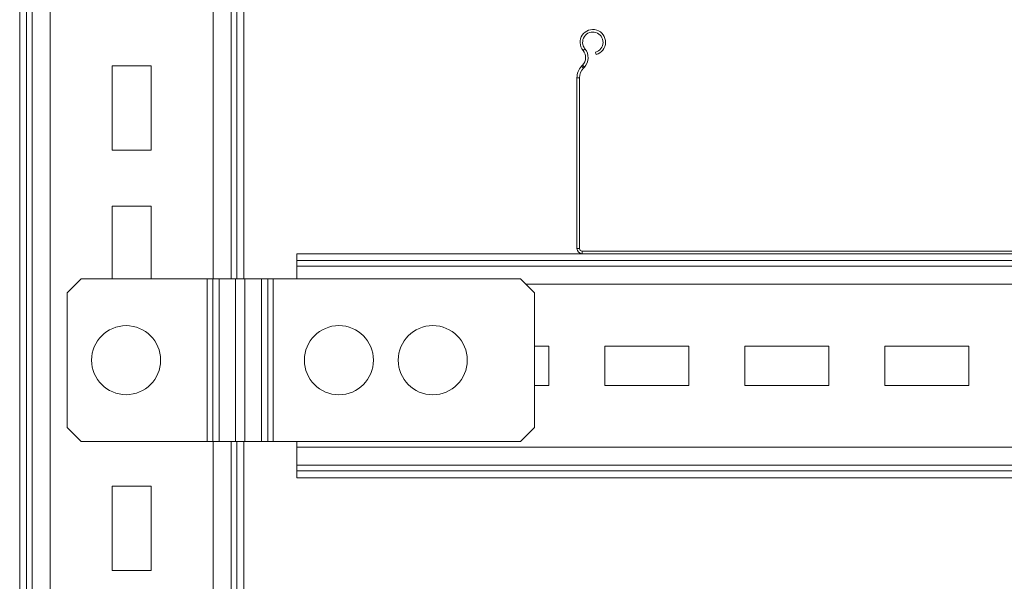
# Model space of a CAD drawing. Header units: millimetres. Extents: x 365 to 1993, y -46 to 1838.
# Tile 41 of 50: x 1258 to 1610, y 1244 to 1445. Entities that reach past the tile are written whole.
import ezdxf

# ---------------------------------------------------------------- set-up
doc = ezdxf.new("R2010")
doc.units = ezdxf.units.MM

msp = doc.modelspace()

# ---------------------------------------------------------------- linework, layer by layer
at = {"color": 7, "linetype": 'Continuous', "lineweight": 15}
for p, q in [((1258.04, 1138.32), (1258.04, 1838.32)), ((1260.5, 1138.32), (1260.5, 1838.32)), ((1262.55, 1138.32), (1262.55, 1838.32)), ((1268.95, 1138.32), (1268.95, 1838.32)), ((1338.04, 1352.32), (1338.04, 1644.32)), ((1459.22, 1433.87), (1459.91, 1434.44)), ((1463.9, 1432.38), (1463.66, 1433.25)), ((1305.04, 1428.32), (1291.04, 1428.32)), ((1291.04, 1428.32), (1291.04, 1398.32)), ((1305.04, 1398.32), (1305.04, 1428.32)), ((1459.04, 1428.56), (1458.7, 1428.19)), ((1458.7, 1428.19), (1459.35, 1427.57)), ((1459.69, 1427.94), (1459.04, 1428.56)), ((1459.69, 1427.94), (1459.35, 1427.57)), ((1457.95, 1424.06), (1457.05, 1424.06)), ((1457.05, 1424.06), (1457.05, 1363.22)), ((1457.95, 1424.06), (1457.95, 1363.22)), ((1291.04, 1398.32), (1305.04, 1398.32)), ((1305.04, 1378.32), (1291.04, 1378.32)), ((1291.04, 1378.32), (1291.04, 1352.32)), ((1305.04, 1352.32), (1305.04, 1378.32)), ((1458.95, 1361.32), (1357.05, 1361.32)), ((1357.05, 1361.32), (1357.05, 1358.86)), ((1457.05, 1363.22), (1457.95, 1363.22)), ((1458.95, 1362.22), (1458.95, 1361.32)), ((1458.95, 1362.22), (1755.15, 1362.22)), ((1458.95, 1361.32), (1755.15, 1361.32)), ((1857.05, 1358.86), (1357.05, 1358.86)), ((1357.05, 1358.86), (1357.05, 1356.81)), ((1857.05, 1356.81), (1357.05, 1356.81)), ((1357.05, 1356.81), (1357.05, 1352.32)), ((1280.04, 1352.32), (1275.04, 1347.32)), ((1325.04, 1352.32), (1280.04, 1352.32)), ((1327.01, 1352.32), (1325.04, 1352.32)), ((1325.04, 1294.32), (1325.04, 1352.32)), ((1327.01, 1294.32), (1327.01, 1352.32)), ((1329.24, 1352.32), (1327.01, 1352.32)), ((1329.24, 1352.32), (1335.15, 1352.32)), ((1329.24, 1294.32), (1329.24, 1352.32)), ((1335.15, 1352.32), (1335.15, 1294.32)), ((1335.15, 1352.32), (1338.47, 1352.32)), ((1338.47, 1352.32), (1338.47, 1294.32)), ((1338.47, 1352.32), (1344.38, 1352.32)), ((1344.38, 1352.32), (1344.38, 1294.32)), ((1344.38, 1352.32), (1346.6, 1352.32)), ((1346.6, 1352.32), (1346.6, 1294.32)), ((1348.57, 1352.32), (1346.6, 1352.32)), ((1348.57, 1294.32), (1348.57, 1352.32)), ((1436.9, 1352.32), (1348.57, 1352.32)), ((1441.9, 1347.32), (1436.9, 1352.32)), ((1275.04, 1347.32), (1275.04, 1299.32)), ((1441.9, 1299.32), (1441.9, 1347.32)), ((1447.05, 1328.32), (1441.9, 1328.32)), ((1447.05, 1314.32), (1447.05, 1328.32)), ((1467.05, 1328.32), (1467.05, 1314.32)), ((1497.05, 1328.32), (1467.05, 1328.32)), ((1497.05, 1314.32), (1497.05, 1328.32)), ((1547.05, 1328.32), (1517.05, 1328.32)), ((1517.05, 1328.32), (1517.05, 1314.32)), ((1547.05, 1314.32), (1547.05, 1328.32)), ((1597.05, 1328.32), (1567.05, 1328.32)), ((1567.05, 1328.32), (1567.05, 1314.32)), ((1597.05, 1314.32), (1597.05, 1328.32)), ((1441.9, 1314.32), (1447.05, 1314.32)), ((1467.05, 1314.32), (1497.05, 1314.32)), ((1517.05, 1314.32), (1547.05, 1314.32)), ((1567.05, 1314.32), (1597.05, 1314.32)), ((1275.04, 1299.32), (1280.04, 1294.32)), ((1436.9, 1294.32), (1441.9, 1299.32)), ((1280.04, 1294.32), (1325.04, 1294.32)), ((1325.04, 1294.32), (1327.01, 1294.32)), ((1327.01, 1294.32), (1329.24, 1294.32)), ((1335.15, 1294.32), (1329.24, 1294.32)), ((1338.47, 1294.32), (1335.15, 1294.32)), ((1338.04, 1138.32), (1338.04, 1294.32)), ((1344.38, 1294.32), (1338.47, 1294.32)), ((1346.6, 1294.32), (1344.38, 1294.32)), ((1346.6, 1294.32), (1348.57, 1294.32)), ((1348.57, 1294.32), (1436.9, 1294.32)), ((1357.05, 1294.32), (1357.05, 1292.23)), ((1857.05, 1292.23), (1357.05, 1292.23)), ((1357.05, 1292.23), (1357.05, 1285.83)), ((1857.05, 1285.83), (1357.05, 1285.83)), ((1357.05, 1285.83), (1357.05, 1283.78)), ((1857.05, 1283.78), (1357.05, 1283.78)), ((1357.05, 1283.78), (1357.05, 1281.32)), ((1857.05, 1281.32), (1357.05, 1281.32)), ((1291.04, 1278.32), (1291.04, 1248.32)), ((1305.04, 1278.32), (1291.04, 1278.32)), ((1305.04, 1248.32), (1305.04, 1278.32)), ((1291.04, 1248.32), (1305.04, 1248.32))]:
    msp.add_line(p, q, dxfattribs=at)
at = {"color": 8, "linetype": 'Continuous', "lineweight": 15}
for p, q in [((1327.13, 1352.32), (1327.13, 1644.32)), ((1333.53, 1352.32), (1333.53, 1644.32)), ((1335.58, 1352.32), (1335.58, 1644.32)), ((1775.28, 1350.41), (1438.81, 1350.41)), ((1327.13, 1138.32), (1327.13, 1294.32)), ((1333.53, 1138.32), (1333.53, 1294.32)), ((1335.58, 1138.32), (1335.58, 1294.32))]:
    msp.add_line(p, q, dxfattribs=at)
at = {"color": 7, "linetype": 'Continuous', "lineweight": 15}
for centre, radius in [((1296.04, 1323.32), 12.32), ((1372.05, 1323.32), 12.33), ((1405.55, 1323.32), 12.33)]:
    msp.add_circle(centre, radius, dxfattribs=at)
for centre, radius, start, end in [((1462.72, 1436.77), 4.55, 285, 219.6825), ((1462.72, 1436.77), 3.65, 285, 219.6825), ((1456.14, 1431.31), 4, 316.4642, 39.6825), ((1456.14, 1431.31), 4.9, 316.4642, 39.6825), ((1463.05, 1424.06), 6, 136.4642, 180), ((1463.05, 1424.06), 5.1, 136.4642, 180), ((1458.95, 1363.22), 1.9, 180, 270), ((1458.95, 1363.22), 1, 180, 270)]:
    msp.add_arc(centre, radius, start, end, dxfattribs=at)

doc.saveas('drawing.dxf')
